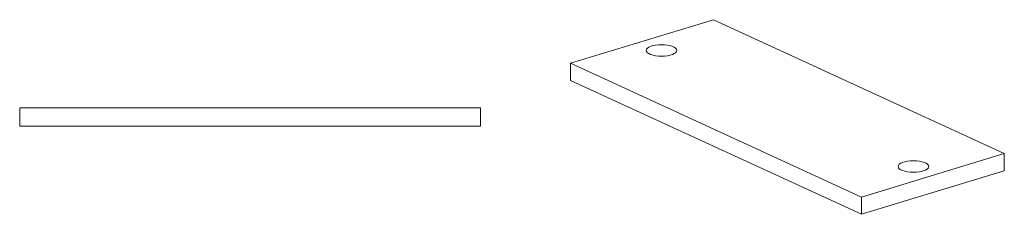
# Model space of a CAD drawing. Header units: millimetres. Extents: x 15 to 184, y 67 to 242.
# Tile 1 of 2: x 24 to 184, y 67 to 99. Entities that reach past the tile are written whole.
import ezdxf

# ---------------------------------------------------------------- set-up
doc = ezdxf.new("R2010")
doc.units = ezdxf.units.MM
doc.layers.add('1', color=7, linetype='Continuous', true_color=0xffffff)

msp = doc.modelspace()

# ---------------------------------------------------------------- linework, layer by layer
at = {"layer": '1', "color": 155, "linetype": 'Continuous', "lineweight": 18}
for p, q in [((113.45, 91.75), (136.71, 98.86)), ((136.71, 98.86), (184.05, 77.03)), ((113.45, 88.97), (113.45, 91.75)), ((160.79, 69.92), (113.45, 91.75)), ((160.79, 67.14), (113.45, 88.97)), ((23.75, 84.5), (23.75, 81.5)), ((23.75, 84.5), (98.75, 84.5)), ((98.75, 84.5), (98.75, 81.5)), ((23.75, 81.5), (98.75, 81.5)), ((184.05, 77.03), (160.79, 69.92)), ((184.05, 74.25), (184.05, 77.03)), ((184.05, 74.25), (160.79, 67.14)), ((160.79, 67.14), (160.79, 69.92))]:
    msp.add_line(p, q, dxfattribs=at)
for centre in [(128.24, 93.85), (169.26, 74.93)]:
    msp.add_ellipse(centre, major_axis=(2.5, 0), ratio=0.375419, dxfattribs=at)

doc.saveas('drawing.dxf')
